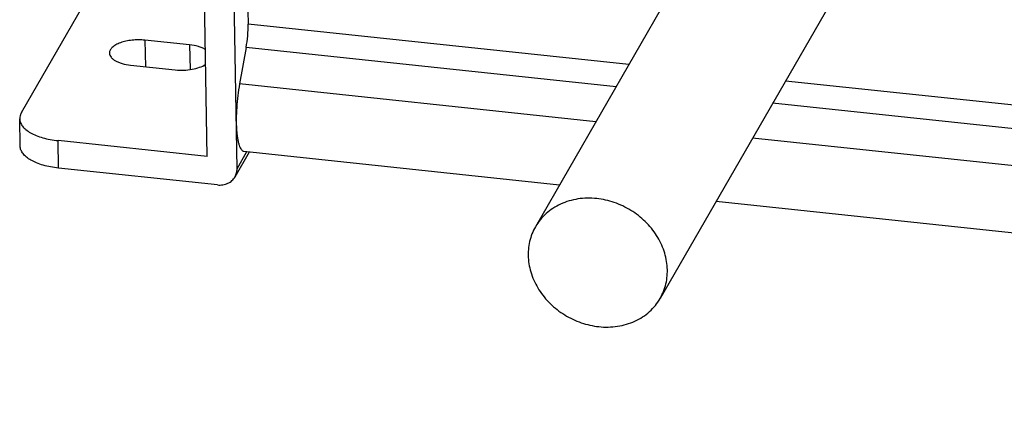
# Model space of a CAD drawing. Header units: millimetres. Extents: x -6552 to -4132, y 482 to 1483.
# Tile 21 of 80: x -6048 to -5952, y 948 to 987. Entities that reach past the tile are written whole.
import ezdxf

# ---------------------------------------------------------------- set-up
doc = ezdxf.new("R2010")
doc.units = ezdxf.units.MM
doc.header["$LTSCALE"] = 16.335
doc.layers.get('0').update_dxf_attribs({"linetype": 'CONTINUOUS'})
doc.layers.add('02___PRT_ALL_AXES', color=7, linetype='CONTINUOUS')

msp = doc.modelspace()

# ---------------------------------------------------------------- linework, layer by layer
at = {"color": 7, "linetype": 'Continuous'}
for p, q in [((-6029.979, 973.748), (-6031.07, 1037.001)), ((-6027.063, 972.55), (-6028.169, 1036.694)), ((-6026.768, 1031.5), (-6025.994, 986.623)), ((-6048.043, 978.009), (-6030.576, 1008.355)), ((-5988.95, 982.699), (-6025.994, 986.623)), ((-6026.185, 984.345), (-6026.821, 980.802)), ((-5990.197, 980.533), (-6026.185, 984.345)), ((-5771.398, 959.655), (-5973.724, 981.087)), ((-5772.645, 957.489), (-5974.972, 978.92)), ((-6048.162, 974.738), (-6048.208, 977.41)), ((-6044.436, 972.611), (-6044.483, 975.284)), ((-6029.979, 973.748), (-6044.483, 975.284)), ((-6027.264, 971.757), (-6025.864, 974.188)), ((-6027.063, 972.55), (-6026.105, 974.214)), ((-6028.966, 970.973), (-6044.436, 972.611))]:
    msp.add_line(p, q, dxfattribs=at)
for points, knots in [([(-6026.185, 984.345), (-6026.117, 984.727), (-6026.019, 985.485), (-6025.988, 986.248), (-6025.994, 986.623)], [0, 0, 0, 0, 0.508751, 1, 1, 1, 1]), ([(-6026.821, 980.802), (-6026.889, 980.425), (-6027.002, 979.662), (-6027.11, 978.522), (-6027.153, 977.419), (-6027.133, 976.551), (-6027.08, 975.922), (-6027.025, 975.513), (-6026.955, 975.153), (-6026.871, 974.849), (-6026.773, 974.602), (-6026.663, 974.415), (-6026.54, 974.289), (-6026.44, 974.249), (-6026.393, 974.244)], [0, 0, 0, 0, 0.168878, 0.340235, 0.505278, 0.655604, 0.722895, 0.783851, 0.837821, 0.884334, 0.923169, 0.954518, 0.979332, 1, 1, 1, 1]), ([(-6048.043, 978.009), (-6048.097, 977.915), (-6048.182, 977.722), (-6048.21, 977.512), (-6048.208, 977.41)], [0, 0, 0, 0, 0.515349, 1, 1, 1, 1]), ([(-6048.208, 977.41), (-6048.206, 977.286), (-6048.152, 977.023), (-6047.934, 976.66), (-6047.594, 976.326), (-6047.143, 976.026), (-6046.59, 975.765), (-6045.95, 975.549), (-6045.239, 975.383), (-6044.74, 975.311), (-6044.483, 975.284)], [0, 0, 0, 0, 0.081587, 0.170803, 0.272915, 0.390383, 0.523498, 0.671057, 0.830865, 1, 1, 1, 1]), ([(-6044.436, 972.611), (-6044.694, 972.639), (-6045.193, 972.711), (-6045.904, 972.876), (-6046.544, 973.092), (-6047.097, 973.353), (-6047.548, 973.653), (-6047.888, 973.987), (-6048.106, 974.35), (-6048.16, 974.613), (-6048.162, 974.738)], [0, 0, 0, 0, 0.169135, 0.328943, 0.476502, 0.609617, 0.727085, 0.829197, 0.918413, 1, 1, 1, 1]), ([(-6027.264, 971.757), (-6027.196, 971.875), (-6027.091, 972.134), (-6027.061, 972.411), (-6027.063, 972.55)], [0, 0, 0, 0, 0.495331, 1, 1, 1, 1]), ([(-6028.966, 970.973), (-6028.793, 970.954), (-6028.448, 970.96), (-6027.96, 971.102), (-6027.546, 971.369), (-6027.342, 971.621), (-6027.264, 971.757)], [0, 0, 0, 0, 0.264037, 0.517686, 0.761745, 1, 1, 1, 1])]:
    msp.add_open_spline(points, degree=3, knots=knots, dxfattribs=at)
at = {"layer": '02___PRT_ALL_AXES', "color": 7, "linetype": 'Continuous'}
for p, q in [((-5977.669, 1002.297), (-5998.046, 966.896)), ((-5965.536, 995.313), (-5985.913, 959.912)), ((-6036.029, 985.069), (-6035.984, 982.482)), ((-6031.678, 984.609), (-6036.029, 985.069)), ((-6031.678, 984.609), (-6031.636, 982.2)), ((-6037.43, 982.636), (-6033.079, 982.175)), ((-5992.155, 977.13), (-6026.821, 980.802)), ((-5774.604, 954.086), (-5976.93, 975.517)), ((-6026.393, 974.244), (-5995.688, 970.992)), ((-5980.463, 969.379), (-5778.137, 947.948))]:
    msp.add_line(p, q, dxfattribs=at)
for points, knots in [([(-6036.029, 985.069), (-6036.236, 985.091), (-6036.654, 985.112), (-6037.274, 985.08), (-6037.866, 984.986), (-6038.4, 984.835), (-6038.851, 984.635), (-6039.153, 984.424), (-6039.326, 984.237), (-6039.415, 984.097), (-6039.469, 983.952), (-6039.48, 983.853), (-6039.479, 983.805)], [0, 0, 0, 0, 0.157183, 0.315383, 0.468074, 0.60918, 0.733784, 0.838985, 0.884432, 0.925677, 0.963716, 1, 1, 1, 1]), ([(-6030.157, 984.158), (-6030.256, 984.218), (-6030.475, 984.327), (-6030.978, 984.503), (-6031.391, 984.578), (-6031.678, 984.609)], [0, 0, 0, 0, 0.216195, 0.457771, 1, 1, 1, 1]), ([(-6039.479, 983.805), (-6039.478, 983.736), (-6039.448, 983.592), (-6039.328, 983.392), (-6039.141, 983.209), (-6038.893, 983.044), (-6038.589, 982.9), (-6038.102, 982.736), (-6037.705, 982.665), (-6037.43, 982.636)], [0, 0, 0, 0, 0.081616, 0.170861, 0.273008, 0.390514, 0.523673, 0.671264, 1, 1, 1, 1]), ([(-6033.079, 982.175), (-6032.805, 982.146), (-6032.254, 982.128), (-6031.456, 982.209), (-6030.738, 982.389), (-6030.311, 982.585), (-6030.132, 982.702)], [0, 0, 0, 0, 0.271962, 0.541418, 0.789271, 1, 1, 1, 1]), ([(-5992.087, 969.64), (-5992.692, 969.705), (-5993.901, 969.685), (-5995.34, 969.266), (-5996.35, 968.709), (-5997.02, 968.195), (-5997.596, 967.591), (-5997.909, 967.134), (-5998.046, 966.896)], [0, 0, 0, 0, 0.263598, 0.516971, 0.640152, 0.761336, 0.881056, 1, 1, 1, 1]), ([(-5985.913, 959.912), (-5985.785, 960.135), (-5985.561, 960.601), (-5985.331, 961.344), (-5985.211, 962.121), (-5985.198, 963.193), (-5985.468, 964.556), (-5986.21, 966.091), (-5987.32, 967.45), (-5988.727, 968.548), (-5990.341, 969.315), (-5991.504, 969.579), (-5992.087, 969.64)], [0, 0, 0, 0, 0.05698, 0.114282, 0.172207, 0.230994, 0.351568, 0.476824, 0.606109, 0.737793, 0.869878, 1, 1, 1, 1]), ([(-5998.046, 966.896), (-5998.174, 966.674), (-5998.398, 966.208), (-5998.627, 965.464), (-5998.748, 964.687), (-5998.761, 963.616), (-5998.491, 962.253), (-5997.749, 960.717), (-5996.639, 959.358), (-5995.232, 958.261), (-5993.618, 957.493), (-5992.455, 957.23), (-5991.872, 957.168)], [0, 0, 0, 0, 0.05698, 0.114282, 0.172207, 0.230994, 0.351568, 0.476824, 0.606109, 0.737793, 0.869878, 1, 1, 1, 1]), ([(-5991.872, 957.168), (-5991.266, 957.104), (-5990.058, 957.123), (-5988.618, 957.542), (-5987.608, 958.099), (-5986.939, 958.613), (-5986.363, 959.217), (-5986.05, 959.674), (-5985.913, 959.912)], [0, 0, 0, 0, 0.263598, 0.516971, 0.640152, 0.761336, 0.881056, 1, 1, 1, 1])]:
    msp.add_open_spline(points, degree=3, knots=knots, dxfattribs=at)

doc.saveas('drawing.dxf')
